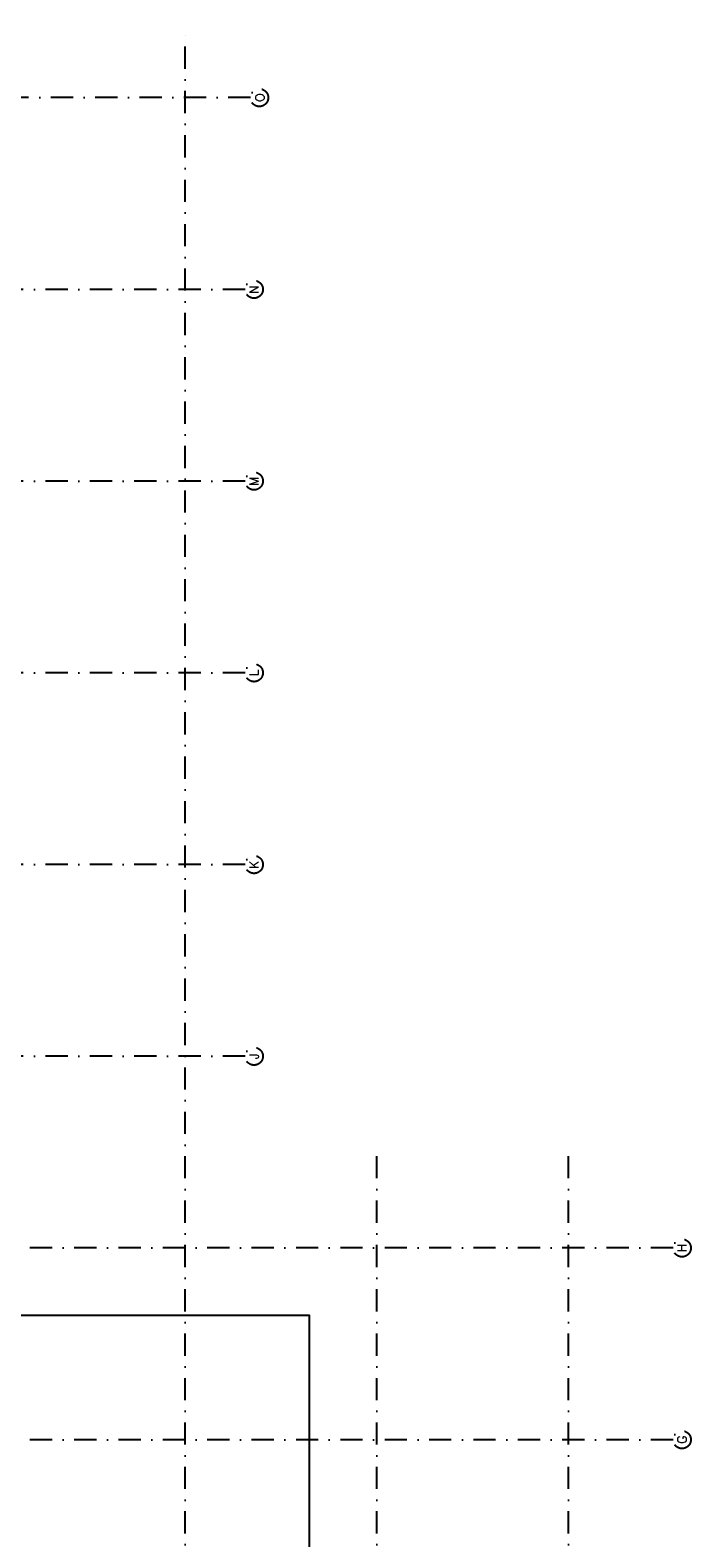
# Model space of a CAD drawing. Header units: millimetres. Extents: x 3852 to 113736, y 134382 to 211102.
# Tile 14 of 14: x 95118 to 113736, y 168509 to 210974. Entities that reach past the tile are written whole.
import ezdxf
from ezdxf.enums import TextEntityAlignment as Align

# ---------------------------------------------------------------- set-up
doc = ezdxf.new("R2010")
doc.units = ezdxf.units.MM
doc.header["$LTSCALE"] = 100
doc.linetypes.add('B0302', pattern=[12.5, 6.25, -3.125, 0, -3.125])
doc.layers.add('Bouwkundig', color=253, linetype='Continuous')
doc.layers.add('Stramien', color=252, linetype='B0302')
doc.styles.add('bouwk tekst', font='romans.shx')

msp = doc.modelspace()

# ---------------------------------------------------------------- linework, layer by layer
at = {"layer": 'Bouwkundig', "linetype": 'Continuous'}
msp.add_lwpolyline([(90591, 146173), (102991, 146173), (102991, 174773), (91675, 174773)], dxfattribs=at)
at = {"layer": 'Stramien'}
for p, q in [((99491, 134882), (99491, 210974)), ((101327, 209073), (59066, 209073)), ((101177, 203673), (59066, 203673)), ((101177, 198273), (59066, 198273)), ((101177, 192873), (3852, 192873)), ((101177, 187473), (3852, 187473)), ((101177, 182073), (3852, 182073)), ((104891, 134882), (104891, 179440)), ((110291, 134882), (110291, 179440)), ((113236, 176673), (3852, 176673)), ((113236, 171273), (3852, 171273))]:
    msp.add_line(p, q, dxfattribs=at)
for centre in [(101577, 209073), (101427, 203673), (101427, 198273), (101427, 192873), (101427, 187473), (101427, 182073), (113486, 176673), (113486, 171273)]:
    msp.add_circle(centre, 250, dxfattribs=at)

# ---------------------------------------------------------------- texts
at = {"layer": 'Stramien', "style": 'bouwk tekst'}
for s, p in [('O', (101593, 209073)), ('N', (101427, 203673)), ('M', (101427, 198273)), ('L', (101427, 192873)), ('K', (101427, 187473)), ('J', (101427, 182073)), ('H', (113486, 176673)), ('G', (113486, 171273))]:
    msp.add_text(s, height=250, rotation=90, dxfattribs=at).set_placement(p, align=Align.MIDDLE)

doc.saveas('drawing.dxf')
